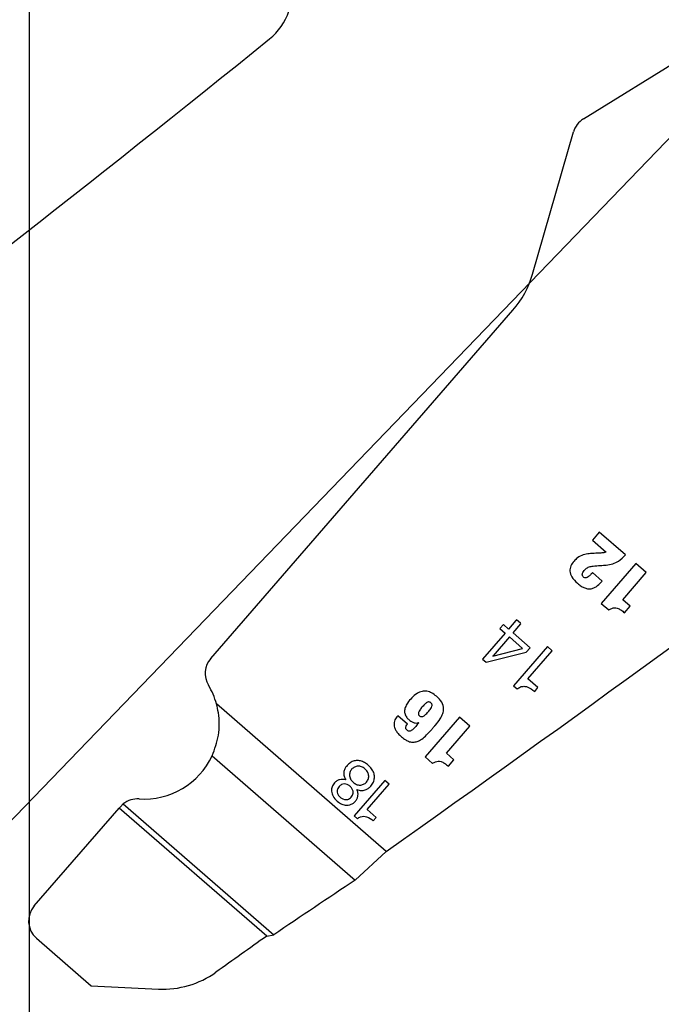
# Model space of a CAD drawing. Header units: inches. Extents: x -122 to 123, y -201 to 75.
# Tile 67 of 191: x -35.366 to -34.524, y 62.519 to 63.811. Entities that reach past the tile are written whole.
import ezdxf

# ---------------------------------------------------------------- set-up
doc = ezdxf.new("R2010")
doc.units = ezdxf.units.IN
doc.header["$MEASUREMENT"] = 0
doc.header["$PDSIZE"] = -1
doc.layers.add('DIMENSIONS', color=171, linetype='Continuous')
doc.layers.add('STATION_LINES', color=231, linetype='Continuous')
doc.styles.add('SLDTEXTSTYLE0', font='TXT', dxfattribs={"width": 0.75})
doc.dimstyles.new('SLDDIMSTYLE0', dxfattribs={"dimtxt": 0.125, "dimasz": 0.13, "dimexe": 0, "dimexo": 0.0625, "dimgap": 0.03125, "dimtad": 0, "dimtih": 1, "dimtoh": 1, "dimdec": 4, "dimrnd": 1e-09, "dimzin": 12, "dimdsep": 46, "dimtxsty": 'SLDTEXTSTYLE0', "dimsah": 1, "dimcen": 0, "dimadec": 0, "dimazin": 3, "dimtfac": 1, "dimtdec": 4, "dimtofl": 0, "dimtmove": 0, "dimatfit": 3, "dimfxl": 1, "dimfrac": 2, "dimtolj": 1, "dimtzin": 12, "dimarcsym": 0})
doc.dimstyles.new('SLDDIMSTYLE3', dxfattribs={"dimtxt": 0.125, "dimasz": 0.13, "dimexe": 0, "dimexo": 0.0625, "dimgap": 0.03125, "dimtad": 0, "dimtih": 1, "dimtoh": 1, "dimdec": 4, "dimrnd": 1e-09, "dimzin": 12, "dimdsep": 46, "dimtxsty": 'SLDTEXTSTYLE0', "dimsah": 1, "dimcen": 0.09, "dimadec": 0, "dimazin": 3, "dimtfac": 1, "dimtdec": 4, "dimtofl": 0, "dimtmove": 0, "dimatfit": 3, "dimfxl": 1, "dimfrac": 2, "dimtolj": 1, "dimtzin": 12, "dimarcsym": 0})
doc.dimstyles.new('SLDDIMSTYLE4', dxfattribs={"dimtxt": 0.125, "dimasz": 0.13, "dimexe": 0, "dimexo": 0.0625, "dimgap": 0.03125, "dimtad": 0, "dimtih": 1, "dimtoh": 1, "dimdec": 4, "dimrnd": 1e-09, "dimzin": 4, "dimdsep": 46, "dimtxsty": 'SLDTEXTSTYLE0', "dimsah": 1, "dimcen": 0, "dimadec": 0, "dimazin": 1, "dimtfac": 1, "dimtdec": 4, "dimtofl": 0, "dimtmove": 0, "dimatfit": 3, "dimfxl": 1, "dimfrac": 2, "dimtolj": 1, "dimtzin": 12, "dimarcsym": 0})

# ---------------------------------------------------------------- blocks, each defined once
blk = doc.blocks.new('_D')
at = {"layer": 'Defpoints', "color": 0}
for p in [(-33.7266, 64.4708), (-33.9465, 64.2429)]:
    blk.add_point(p, dxfattribs=at)
at = {"layer": 'DIMENSIONS', "color": 0, "lineweight": -2}
for p, q in [((-35.9505, 62.1663), (-34.0368, 64.1493)), ((-36.0805, 62.1663), (-35.9505, 62.1663))]:
    blk.add_line(p, q, dxfattribs=at)
at = {"layer": 'DIMENSIONS', "color": 0}
blk.add_solid([(-34.0212, 64.1343), (-34.0524, 64.1644), (-33.9465, 64.2429)], dxfattribs=at)
at = {"layer": 'DIMENSIONS', "color": 0, "insert": (-37.1586, 62.2288), "char_height": 0.125, "attachment_point": 1, "style": 'SLDTEXTSTYLE0'}
blk.add_mtext('\\A1;%%c.3168 [%%c8.05]', dxfattribs=at)
blk = doc.blocks.new('_D_4')
at = {"layer": 'Defpoints', "color": 0}
for p in [(-44.7441, 62.6287), (-4.7428, 62.2104), (-44.7441, 58.2595), (-44.7441, 58.2595)]:
    blk.add_point(p, dxfattribs=at)
at = {"layer": 'DIMENSIONS', "color": 0, "lineweight": -2}
for p, q in [((-44.7441, 62.5662), (-44.7441, 58.2595)), ((-4.7428, 62.1479), (-4.7428, 58.2595)), ((-44.6141, 58.2595), (-24.2752, 58.2595)), ((-4.8728, 58.2595), (-23.6034, 58.2595))]:
    blk.add_line(p, q, dxfattribs=at)
at = {"layer": 'DIMENSIONS', "color": 0}
for points in [[(-44.6141, 58.2811), (-44.6141, 58.2378), (-44.7441, 58.2595)], [(-4.8728, 58.2378), (-4.8728, 58.2811), (-4.7428, 58.2595)]]:
    blk.add_solid(points, dxfattribs=at)
at = {"layer": 'DIMENSIONS', "color": 0, "insert": (-23.9393, 58.322), "char_height": 0.125, "attachment_point": 2, "style": 'SLDTEXTSTYLE0'}
blk.add_mtext('\\A1;(40.0013)', dxfattribs=at)
blk = doc.blocks.new('_D_11')
at = {"layer": 'Defpoints', "color": 0}
for p in [(-32.1739, 64.4606), (-32.3692, 64.2531)]:
    blk.add_point(p, dxfattribs=at)
at = {"layer": 'DIMENSIONS', "color": 0, "lineweight": -2}
for p, q in [((-34.3333, 62.1668), (-32.4583, 64.1585)), ((-34.4633, 62.1668), (-34.3333, 62.1668))]:
    blk.add_line(p, q, dxfattribs=at)
at = {"layer": 'DIMENSIONS', "color": 0}
blk.add_solid([(-32.4426, 64.1436), (-32.4741, 64.1733), (-32.3692, 64.2531)], dxfattribs=at)
at = {"layer": 'DIMENSIONS', "color": 0, "insert": (-35.6977, 62.2293), "char_height": 0.125, "attachment_point": 1, "style": 'SLDTEXTSTYLE0'}
blk.add_mtext('\\A1;(%%c.2850 [%%c7.24])', dxfattribs=at)

msp = doc.modelspace()

# ---------------------------------------------------------------- linework, layer by layer
at = {"color": 7, "linetype": 'Continuous', "lineweight": 25}
for p, q in [((-34.62601, 63.68078), (-34.31791, 63.87087)), ((-34.62601, 63.68078), (-34.31791, 63.87087)), ((-34.69274, 63.47714), (-34.63909, 63.66354)), ((-34.69274, 63.47714), (-34.63909, 63.66354)), ((-35.11506, 62.9731), (-34.71848, 63.42976)), ((-35.11506, 62.9731), (-34.71848, 63.42976)), ((-34.60527, 63.13862), (-34.61425, 63.12828)), ((-34.60527, 63.13862), (-34.61425, 63.12828)), ((-34.61425, 63.12828), (-34.59622, 63.11263)), ((-34.61425, 63.12828), (-34.59622, 63.11263)), ((-34.57084, 63.10873), (-34.60527, 63.13862)), ((-34.57084, 63.10873), (-34.60527, 63.13862)), ((-34.55722, 63.09754), (-34.60264, 63.04524)), ((-34.55722, 63.09754), (-34.60264, 63.04524)), ((-34.54348, 63.08561), (-34.55722, 63.09754)), ((-34.54348, 63.08561), (-34.55722, 63.09754)), ((-34.60131, 63.07454), (-34.61416, 63.0857)), ((-34.60131, 63.07454), (-34.61416, 63.0857)), ((-34.57441, 63.05), (-34.54348, 63.08561)), ((-34.57441, 63.05), (-34.54348, 63.08561)), ((-34.56451, 63.04141), (-34.57441, 63.05)), ((-34.56451, 63.04141), (-34.57441, 63.05)), ((-34.60264, 63.04524), (-34.59275, 63.03665)), ((-34.60264, 63.04524), (-34.59275, 63.03665)), ((-34.57195, 63.03285), (-34.56451, 63.04141)), ((-34.57195, 63.03285), (-34.56451, 63.04141)), ((-34.71461, 63.02261), (-34.72413, 63.01165)), ((-34.71461, 63.02261), (-34.72413, 63.01165)), ((-34.71362, 63.02362), (-34.71461, 63.02261)), ((-34.71362, 63.02362), (-34.71461, 63.02261)), ((-34.70848, 63.01916), (-34.71362, 63.02362)), ((-34.70848, 63.01916), (-34.71362, 63.02362)), ((-34.73108, 63.01769), (-34.73582, 63.01224)), ((-34.73108, 63.01769), (-34.73582, 63.01224)), ((-34.73582, 63.01224), (-34.72886, 63.0062)), ((-34.73582, 63.01224), (-34.72886, 63.0062)), ((-34.72413, 63.01165), (-34.73108, 63.01769)), ((-34.72413, 63.01165), (-34.73108, 63.01769)), ((-34.71833, 63.00661), (-34.70795, 63.01856)), ((-34.71833, 63.00661), (-34.70795, 63.01856)), ((-34.70795, 63.01856), (-34.70848, 63.01916)), ((-34.70795, 63.01856), (-34.70848, 63.01916)), ((-34.72886, 63.0062), (-34.75833, 62.97227)), ((-34.72886, 63.0062), (-34.75833, 62.97227)), ((-34.72306, 63.00116), (-34.74433, 62.97667)), ((-34.72306, 63.00116), (-34.74433, 62.97667)), ((-34.7058, 62.98618), (-34.72306, 63.00116)), ((-34.7058, 62.98618), (-34.72306, 63.00116)), ((-34.69578, 62.98701), (-34.71833, 63.00661)), ((-34.69578, 62.98701), (-34.71833, 63.00661)), ((-34.74475, 62.97587), (-34.7058, 62.98618)), ((-34.74475, 62.97587), (-34.7058, 62.98618)), ((-34.67319, 62.9885), (-34.71783, 62.93709)), ((-34.67319, 62.9885), (-34.71783, 62.93709)), ((-34.70094, 62.98107), (-34.69578, 62.98701)), ((-34.70094, 62.98107), (-34.69578, 62.98701)), ((-34.66702, 62.98315), (-34.67319, 62.9885)), ((-34.66702, 62.98315), (-34.67319, 62.9885)), ((-34.75833, 62.97227), (-34.7534, 62.96798)), ((-34.75833, 62.97227), (-34.7534, 62.96798)), ((-34.7534, 62.96798), (-34.70094, 62.98107)), ((-34.7534, 62.96798), (-34.70094, 62.98107)), ((-34.69901, 62.94631), (-34.66702, 62.98315)), ((-34.69901, 62.94631), (-34.66702, 62.98315)), ((-34.68567, 62.93473), (-34.69901, 62.94631)), ((-34.68567, 62.93473), (-34.69901, 62.94631)), ((-34.71783, 62.93709), (-34.71311, 62.933)), ((-34.71783, 62.93709), (-34.71311, 62.933)), ((-34.68995, 62.92981), (-34.68567, 62.93473)), ((-34.68995, 62.92981), (-34.68567, 62.93473)), ((-34.88476, 62.71998), (-35.10751, 62.91343)), ((-34.88476, 62.71998), (-35.10751, 62.91343)), ((-34.85689, 62.88688), (-34.86967, 62.89797)), ((-34.85689, 62.88688), (-34.86967, 62.89797)), ((-34.78861, 62.89598), (-34.83377, 62.84398)), ((-34.78861, 62.89598), (-34.83377, 62.84398)), ((-34.77495, 62.88412), (-34.78861, 62.89598)), ((-34.77495, 62.88412), (-34.78861, 62.89598)), ((-34.84229, 62.88887), (-34.84214, 62.88874)), ((-34.84229, 62.88887), (-34.84214, 62.88874)), ((-34.8057, 62.84872), (-34.77495, 62.88412)), ((-34.8057, 62.84872), (-34.77495, 62.88412)), ((-35.11312, 62.8454), (-34.92541, 62.68239)), ((-35.11312, 62.8454), (-34.92541, 62.68239)), ((-34.83377, 62.84398), (-34.82394, 62.83544)), ((-34.83377, 62.84398), (-34.82394, 62.83544)), ((-34.79586, 62.84017), (-34.8057, 62.84872)), ((-34.79586, 62.84017), (-34.8057, 62.84872)), ((-34.80325, 62.83166), (-34.79586, 62.84017)), ((-34.80325, 62.83166), (-34.79586, 62.84017)), ((-34.8866, 62.81287), (-34.92682, 62.76656)), ((-34.8866, 62.81287), (-34.92682, 62.76656)), ((-34.90986, 62.77486), (-34.88105, 62.80805)), ((-34.90986, 62.77486), (-34.88105, 62.80805)), ((-34.88105, 62.80805), (-34.8866, 62.81287)), ((-34.88105, 62.80805), (-34.8866, 62.81287)), ((-35.23368, 62.77855), (-35.23518, 62.77683)), ((-35.23368, 62.77855), (-35.23518, 62.77683)), ((-35.22996, 62.78215), (-35.23368, 62.77855)), ((-35.22996, 62.78215), (-35.23368, 62.77855)), ((-35.22996, 62.78215), (-35.03236, 62.61055)), ((-35.22996, 62.78215), (-35.03236, 62.61055)), ((-35.34674, 62.64836), (-35.23518, 62.77683)), ((-35.34674, 62.64836), (-35.23518, 62.77683)), ((-35.04165, 62.60877), (-35.23518, 62.77683)), ((-35.04165, 62.60877), (-35.23518, 62.77683)), ((-34.92682, 62.76656), (-34.92257, 62.76287)), ((-34.92682, 62.76656), (-34.92257, 62.76287)), ((-34.89785, 62.76443), (-34.90986, 62.77486)), ((-34.89785, 62.76443), (-34.90986, 62.77486)), ((-34.9017, 62.75999), (-34.89785, 62.76443)), ((-34.9017, 62.75999), (-34.89785, 62.76443)), ((-34.92541, 62.68239), (-34.88476, 62.71998)), ((-34.92541, 62.68239), (-34.88476, 62.71998)), ((-35.04165, 62.60877), (-35.03236, 62.61055)), ((-35.04165, 62.60877), (-35.03236, 62.61055)), ((-35.34376, 62.60604), (-35.27175, 62.5435)), ((-35.34376, 62.60604), (-35.27175, 62.5435)), ((-35.27175, 62.5435), (-35.1836, 62.53935)), ((-35.27175, 62.5435), (-35.1836, 62.53935))]:
    msp.add_line(p, q, dxfattribs=at)
for centre, radius, start, end in [((-35.08727, 63.84685), 0.07874, 308.88106, 341.60898), ((-35.08727, 63.84685), 0.07874, 308.88106, 341.60898), ((-52.33682, 85.23892), 27.55906, 305.202886, 308.881055), ((-52.33682, 85.23892), 27.55906, 305.202886, 308.881055), ((-50.77182, 85.23892), 27.55906, 305.202886, 308.881055), ((-50.77182, 85.23892), 27.55906, 305.202886, 308.881055), ((-34.61026, 63.65525), 0.03, 121.67398, 163.94189), ((-34.61026, 63.65525), 0.03, 121.67398, 163.94189), ((-34.81286, 63.51172), 0.125, 319.02801, 343.94189), ((-34.81286, 63.51172), 0.125, 319.02801, 343.94189), ((-35.09241, 62.95343), 0.03, 139.02801, 211.14458), ((-35.09241, 62.95343), 0.03, 139.02801, 211.14458), ((-34.74419, 62.97609), 0.000595, 103.02311, 201.17154), ((-34.74419, 62.97609), 0.000595, 103.02311, 201.17154), ((-35.20232, 62.88701), 0.09843, 15.57088, 31.14458), ((-35.20232, 62.88701), 0.09843, 15.57088, 31.14458), ((-35.20232, 62.88701), 0.09843, 266.11116, 334.99564), ((-35.20232, 62.88701), 0.09843, 266.11116, 334.99564), ((-35.21103, 62.75888), 0.03, 86.11116, 129.12577), ((-35.21103, 62.75888), 0.03, 86.11116, 129.12577), ((-25.08785, 47.92166), 17.73857, 123.682211, 124.098368), ((-25.08785, 47.92166), 17.73857, 123.682211, 124.098368), ((-35.32409, 62.62869), 0.03, 139.02801, 229.028), ((-35.32409, 62.62869), 0.03, 139.02801, 229.028), ((-23.27888, 45.95218), 20.39128, 125.22949, 125.45921), ((-23.27888, 45.95218), 20.39128, 125.22949, 125.45921), ((-35.17796, 62.65921), 0.12, 267.30184, 305.45921), ((-35.17796, 62.65921), 0.12, 267.30184, 305.45921)]:
    msp.add_arc(centre, radius, start, end, dxfattribs=at)
for points, knots in [([(-34.61833, 63.11045), (-34.62101, 63.11012), (-34.62647, 63.10944), (-34.63333, 63.10568), (-34.63864, 63.10049), (-34.64277, 63.09483), (-34.64451, 63.08728), (-34.64124, 63.07877), (-34.63518, 63.07261), (-34.62916, 63.0679), (-34.6244, 63.06538), (-34.61991, 63.06413), (-34.61707, 63.06439), (-34.61572, 63.06451)], [0, 0, 0, 0, 0.10521622, 0.21445245, 0.29904344, 0.39563505, 0.48592189, 0.58969484, 0.73702525, 0.82043506, 0.88911691, 0.94731576, 1, 1, 1, 1]), ([(-34.61833, 63.11045), (-34.62101, 63.11012), (-34.62647, 63.10944), (-34.63333, 63.10568), (-34.63864, 63.10049), (-34.64277, 63.09483), (-34.64451, 63.08728), (-34.64124, 63.07877), (-34.63518, 63.07261), (-34.62916, 63.0679), (-34.6244, 63.06538), (-34.61991, 63.06413), (-34.61707, 63.06439), (-34.61572, 63.06451)], [0, 0, 0, 0, 0.10521622, 0.21445245, 0.29904344, 0.39563505, 0.48592189, 0.58969484, 0.73702525, 0.82043506, 0.88911691, 0.94731576, 1, 1, 1, 1]), ([(-34.60334, 63.1113), (-34.60614, 63.11114), (-34.61113, 63.11085), (-34.61613, 63.11057), (-34.61833, 63.11045)], [0, 0, 0, 0, 0.55988505, 1, 1, 1, 1]), ([(-34.60334, 63.1113), (-34.60614, 63.11114), (-34.61113, 63.11085), (-34.61613, 63.11057), (-34.61833, 63.11045)], [0, 0, 0, 0, 0.55988505, 1, 1, 1, 1]), ([(-34.59622, 63.11263), (-34.59751, 63.1122), (-34.59982, 63.11142), (-34.60226, 63.11133), (-34.60334, 63.1113)], [0, 0, 0, 0, 0.5544125, 1, 1, 1, 1]), ([(-34.59622, 63.11263), (-34.59751, 63.1122), (-34.59982, 63.11142), (-34.60226, 63.11133), (-34.60334, 63.1113)], [0, 0, 0, 0, 0.5544125, 1, 1, 1, 1]), ([(-34.59605, 63.0955), (-34.59312, 63.09592), (-34.58754, 63.09672), (-34.57856, 63.10093), (-34.57376, 63.10578), (-34.57084, 63.10873)], [0, 0, 0, 0, 0.3032528, 0.5776785, 1, 1, 1, 1]), ([(-34.59605, 63.0955), (-34.59312, 63.09592), (-34.58754, 63.09672), (-34.57856, 63.10093), (-34.57376, 63.10578), (-34.57084, 63.10873)], [0, 0, 0, 0, 0.3032528, 0.5776785, 1, 1, 1, 1]), ([(-34.61416, 63.0857), (-34.61452, 63.08528), (-34.61504, 63.08469), (-34.61562, 63.08401), (-34.61588, 63.08372), (-34.616, 63.08358), (-34.61605, 63.08353), (-34.61607, 63.0835), (-34.61608, 63.08349), (-34.61608, 63.08349), (-34.61608, 63.08348), (-34.61608, 63.08348), (-34.61691, 63.08254), (-34.6184, 63.08098), (-34.62052, 63.07944), (-34.62214, 63.07881), (-34.6233, 63.07868), (-34.62472, 63.07894), (-34.62624, 63.07996), (-34.62734, 63.0815), (-34.62752, 63.08303), (-34.62729, 63.08432), (-34.62608, 63.08705), (-34.62332, 63.09036), (-34.61865, 63.09362), (-34.61513, 63.09397), (-34.6133, 63.09416)], [0, 0, 0, 0, 0.0436769, 0.0628824, 0.071329, 0.0750445, 0.0766792, 0.0773984, 0.0777148, 0.0778541, 0.0779153, 0.0779423, 0.0779635, 0.1778269, 0.2490663, 0.2849485, 0.3147825, 0.3413429, 0.398614, 0.4560864, 0.4854233, 0.5188739, 0.5593265, 0.7221607, 0.856202, 1, 1, 1, 1]), ([(-34.61416, 63.0857), (-34.61452, 63.08528), (-34.61504, 63.08469), (-34.61562, 63.08401), (-34.61588, 63.08372), (-34.616, 63.08358), (-34.61605, 63.08353), (-34.61607, 63.0835), (-34.61608, 63.08349), (-34.61608, 63.08349), (-34.61608, 63.08348), (-34.61608, 63.08348), (-34.61691, 63.08254), (-34.6184, 63.08098), (-34.62052, 63.07944), (-34.62214, 63.07881), (-34.6233, 63.07868), (-34.62472, 63.07894), (-34.62624, 63.07996), (-34.62734, 63.0815), (-34.62752, 63.08303), (-34.62729, 63.08432), (-34.62608, 63.08705), (-34.62332, 63.09036), (-34.61865, 63.09362), (-34.61513, 63.09397), (-34.6133, 63.09416)], [0, 0, 0, 0, 0.0436769, 0.0628824, 0.071329, 0.0750445, 0.0766792, 0.0773984, 0.0777148, 0.0778541, 0.0779153, 0.0779423, 0.0779635, 0.1778269, 0.2490663, 0.2849485, 0.3147825, 0.3413429, 0.398614, 0.4560864, 0.4854233, 0.5188739, 0.5593265, 0.7221607, 0.856202, 1, 1, 1, 1]), ([(-34.6133, 63.09416), (-34.61008, 63.09441), (-34.60433, 63.09486), (-34.59858, 63.0953), (-34.59605, 63.0955)], [0, 0, 0, 0, 0.5599148, 1, 1, 1, 1]), ([(-34.6133, 63.09416), (-34.61008, 63.09441), (-34.60433, 63.09486), (-34.59858, 63.0953), (-34.59605, 63.0955)], [0, 0, 0, 0, 0.5599148, 1, 1, 1, 1]), ([(-34.61572, 63.06451), (-34.61429, 63.06491), (-34.6113, 63.06574), (-34.60634, 63.06918), (-34.60328, 63.07244), (-34.60131, 63.07454)], [0, 0, 0, 0, 0.24939689, 0.5164971, 1, 1, 1, 1]), ([(-34.61572, 63.06451), (-34.61429, 63.06491), (-34.6113, 63.06574), (-34.60634, 63.06918), (-34.60328, 63.07244), (-34.60131, 63.07454)], [0, 0, 0, 0, 0.24939689, 0.5164971, 1, 1, 1, 1]), ([(-34.59275, 63.03665), (-34.59149, 63.03741), (-34.58917, 63.03881), (-34.58527, 63.0397), (-34.58111, 63.03906), (-34.57659, 63.03665), (-34.57362, 63.03422), (-34.57195, 63.03285)], [0, 0, 0, 0, 0.1888152, 0.3484198, 0.504941, 0.72117, 1, 1, 1, 1]), ([(-34.59275, 63.03665), (-34.59149, 63.03741), (-34.58917, 63.03881), (-34.58527, 63.0397), (-34.58111, 63.03906), (-34.57659, 63.03665), (-34.57362, 63.03422), (-34.57195, 63.03285)], [0, 0, 0, 0, 0.1888152, 0.3484198, 0.504941, 0.72117, 1, 1, 1, 1]), ([(-34.71311, 62.933), (-34.71166, 62.93401), (-34.70895, 62.9359), (-34.70414, 62.93675), (-34.69729, 62.93556), (-34.69302, 62.93221), (-34.68995, 62.92981)], [0, 0, 0, 0, 0.204386, 0.3814524, 0.5542651, 1, 1, 1, 1]), ([(-34.71311, 62.933), (-34.71166, 62.93401), (-34.70895, 62.9359), (-34.70414, 62.93675), (-34.69729, 62.93556), (-34.69302, 62.93221), (-34.68995, 62.92981)], [0, 0, 0, 0, 0.204386, 0.3814524, 0.5542651, 1, 1, 1, 1]), ([(-34.86967, 62.89797), (-34.87103, 62.89619), (-34.87374, 62.89264), (-34.87489, 62.88686), (-34.87393, 62.88213), (-34.87208, 62.87826), (-34.86901, 62.8742), (-34.86469, 62.87002), (-34.85972, 62.86622), (-34.85436, 62.86369), (-34.84916, 62.86292), (-34.84356, 62.86398), (-34.83761, 62.86732), (-34.83131, 62.87291), (-34.8263, 62.87848), (-34.8228, 62.88252), (-34.82127, 62.88429), (-34.82059, 62.88507), (-34.82029, 62.88541), (-34.82016, 62.88556), (-34.8201, 62.88563), (-34.82008, 62.88566), (-34.82007, 62.88567), (-34.82006, 62.88568), (-34.82006, 62.88568), (-34.81787, 62.8882), (-34.81418, 62.8929), (-34.8104, 62.90012), (-34.80883, 62.90785), (-34.8116, 62.91645), (-34.81801, 62.92299), (-34.82466, 62.92794), (-34.83126, 62.93038), (-34.83815, 62.93012), (-34.84766, 62.92564), (-34.855, 62.91776), (-34.85991, 62.90921), (-34.86104, 62.90366), (-34.85997, 62.89872), (-34.85729, 62.8948), (-34.85434, 62.89198), (-34.85131, 62.88994), (-34.84837, 62.88869), (-34.84516, 62.88807), (-34.8432, 62.88862), (-34.84229, 62.88887)], [0, 0, 0, 0, 0.0312, 0.061764, 0.0786098, 0.0979951, 0.1212111, 0.1494502, 0.181763, 0.2083218, 0.2314843, 0.2539537, 0.2867026, 0.3254742, 0.3713029, 0.3913682, 0.4001972, 0.4040817, 0.4057908, 0.4065428, 0.4068736, 0.4070192, 0.4070833, 0.4071115, 0.4071239, 0.4071336, 0.4537054, 0.49036, 0.5202682, 0.5615769, 0.6103798, 0.6460525, 0.6770675, 0.7067913, 0.7398117, 0.8214514, 0.8524376, 0.8769236, 0.8986938, 0.9212119, 0.9422173, 0.9555027, 0.9720094, 0.9868175, 1, 1, 1, 1]), ([(-34.86967, 62.89797), (-34.87103, 62.89619), (-34.87374, 62.89264), (-34.87489, 62.88686), (-34.87393, 62.88213), (-34.87208, 62.87826), (-34.86901, 62.8742), (-34.86469, 62.87002), (-34.85972, 62.86622), (-34.85436, 62.86369), (-34.84916, 62.86292), (-34.84356, 62.86398), (-34.83761, 62.86732), (-34.83131, 62.87291), (-34.8263, 62.87848), (-34.8228, 62.88252), (-34.82127, 62.88429), (-34.82059, 62.88507), (-34.82029, 62.88541), (-34.82016, 62.88556), (-34.8201, 62.88563), (-34.82008, 62.88566), (-34.82007, 62.88567), (-34.82006, 62.88568), (-34.82006, 62.88568), (-34.81787, 62.8882), (-34.81418, 62.8929), (-34.8104, 62.90012), (-34.80883, 62.90785), (-34.8116, 62.91645), (-34.81801, 62.92299), (-34.82466, 62.92794), (-34.83126, 62.93038), (-34.83815, 62.93012), (-34.84766, 62.92564), (-34.855, 62.91776), (-34.85991, 62.90921), (-34.86104, 62.90366), (-34.85997, 62.89872), (-34.85729, 62.8948), (-34.85434, 62.89198), (-34.85131, 62.88994), (-34.84837, 62.88869), (-34.84516, 62.88807), (-34.8432, 62.88862), (-34.84229, 62.88887)], [0, 0, 0, 0, 0.0312, 0.061764, 0.0786098, 0.0979951, 0.1212111, 0.1494502, 0.181763, 0.2083218, 0.2314843, 0.2539537, 0.2867026, 0.3254742, 0.3713029, 0.3913682, 0.4001972, 0.4040817, 0.4057908, 0.4065428, 0.4068736, 0.4070192, 0.4070833, 0.4071115, 0.4071239, 0.4071336, 0.4537054, 0.49036, 0.5202682, 0.5615769, 0.6103798, 0.6460525, 0.6770675, 0.7067913, 0.7398117, 0.8214514, 0.8524376, 0.8769236, 0.8986938, 0.9212119, 0.9422173, 0.9555027, 0.9720094, 0.9868175, 1, 1, 1, 1]), ([(-35.11312, 62.8454), (-35.10985, 62.85423), (-35.10332, 62.87188), (-35.1034, 62.89617), (-35.10659, 62.90956), (-35.10751, 62.91343)], [0, 0, 0, 0, 0.41569, 0.83097327, 1, 1, 1, 1]), ([(-35.11312, 62.8454), (-35.10985, 62.85423), (-35.10332, 62.87188), (-35.1034, 62.89617), (-35.10659, 62.90956), (-35.10751, 62.91343)], [0, 0, 0, 0, 0.41569, 0.83097327, 1, 1, 1, 1]), ([(-34.84097, 62.89778), (-34.84129, 62.89808), (-34.84189, 62.89865), (-34.8425, 62.89971), (-34.8427, 62.90091), (-34.84233, 62.9029), (-34.84052, 62.90591), (-34.83744, 62.90966), (-34.83414, 62.91323), (-34.83133, 62.91537), (-34.82939, 62.91598), (-34.82819, 62.91596), (-34.8271, 62.91555), (-34.82612, 62.91482), (-34.82526, 62.91395), (-34.82464, 62.9129), (-34.82445, 62.9117), (-34.82482, 62.90971), (-34.82664, 62.9067), (-34.82972, 62.90296), (-34.83302, 62.89939), (-34.83583, 62.89724), (-34.83776, 62.89664), (-34.83896, 62.89666), (-34.84005, 62.89706), (-34.84065, 62.89753), (-34.84097, 62.89778)], [0, 0, 0, 0, 0.0236455, 0.0444495, 0.0648644, 0.0879767, 0.1521536, 0.2511523, 0.3503248, 0.4149717, 0.4383393, 0.4586648, 0.4785916, 0.500249, 0.523844, 0.5445946, 0.5649675, 0.5880612, 0.6522766, 0.7513967, 0.8504457, 0.9150208, 0.9383517, 0.9586219, 0.9784629, 1, 1, 1, 1]), ([(-34.84097, 62.89778), (-34.84129, 62.89808), (-34.84189, 62.89865), (-34.8425, 62.89971), (-34.8427, 62.90091), (-34.84233, 62.9029), (-34.84052, 62.90591), (-34.83744, 62.90966), (-34.83414, 62.91323), (-34.83133, 62.91537), (-34.82939, 62.91598), (-34.82819, 62.91596), (-34.8271, 62.91555), (-34.82612, 62.91482), (-34.82526, 62.91395), (-34.82464, 62.9129), (-34.82445, 62.9117), (-34.82482, 62.90971), (-34.82664, 62.9067), (-34.82972, 62.90296), (-34.83302, 62.89939), (-34.83583, 62.89724), (-34.83776, 62.89664), (-34.83896, 62.89666), (-34.84005, 62.89706), (-34.84065, 62.89753), (-34.84097, 62.89778)], [0, 0, 0, 0, 0.0236455, 0.0444495, 0.0648644, 0.0879767, 0.1521536, 0.2511523, 0.3503248, 0.4149717, 0.4383393, 0.4586648, 0.4785916, 0.500249, 0.523844, 0.5445946, 0.5649675, 0.5880612, 0.6522766, 0.7513967, 0.8504457, 0.9150208, 0.9383517, 0.9586219, 0.9784629, 1, 1, 1, 1]), ([(-34.85918, 62.88216), (-34.85913, 62.88256), (-34.85902, 62.88343), (-34.85826, 62.88506), (-34.85743, 62.88615), (-34.85689, 62.88688)], [0, 0, 0, 0, 0.2279758, 0.4896908, 1, 1, 1, 1]), ([(-34.85918, 62.88216), (-34.85913, 62.88256), (-34.85902, 62.88343), (-34.85826, 62.88506), (-34.85743, 62.88615), (-34.85689, 62.88688)], [0, 0, 0, 0, 0.2279758, 0.4896908, 1, 1, 1, 1]), ([(-34.85735, 62.87877), (-34.85767, 62.87906), (-34.85825, 62.87961), (-34.85903, 62.88072), (-34.85912, 62.88163), (-34.85918, 62.88216)], [0, 0, 0, 0, 0.32293645, 0.60155288, 1, 1, 1, 1]), ([(-34.85735, 62.87877), (-34.85767, 62.87906), (-34.85825, 62.87961), (-34.85903, 62.88072), (-34.85912, 62.88163), (-34.85918, 62.88216)], [0, 0, 0, 0, 0.32293645, 0.60155288, 1, 1, 1, 1]), ([(-34.84214, 62.88874), (-34.84465, 62.88539), (-34.84753, 62.88152), (-34.85181, 62.87829), (-34.85338, 62.8777), (-34.85486, 62.87761), (-34.85625, 62.87796), (-34.85699, 62.8785), (-34.85735, 62.87877)], [0, 0, 0, 0, 0.6192353, 0.7126642, 0.7928726, 0.8645979, 0.9323684, 1, 1, 1, 1]), ([(-34.84214, 62.88874), (-34.84465, 62.88539), (-34.84753, 62.88152), (-34.85181, 62.87829), (-34.85338, 62.8777), (-34.85486, 62.87761), (-34.85625, 62.87796), (-34.85699, 62.8785), (-34.85735, 62.87877)], [0, 0, 0, 0, 0.6192353, 0.7126642, 0.7928726, 0.8645979, 0.9323684, 1, 1, 1, 1]), ([(-34.90508, 62.80554), (-34.90378, 62.80727), (-34.90133, 62.81053), (-34.8999, 62.81637), (-34.90053, 62.82204), (-34.9039, 62.82922), (-34.90981, 62.83503), (-34.91702, 62.83846), (-34.92264, 62.83937), (-34.92825, 62.83846), (-34.93325, 62.8357), (-34.93684, 62.832), (-34.93943, 62.82795), (-34.94075, 62.82355), (-34.94038, 62.81844), (-34.93881, 62.81543), (-34.93798, 62.81384)], [0, 0, 0, 0, 0.0779865, 0.146503, 0.2124407, 0.2811175, 0.4308807, 0.5015272, 0.5684366, 0.634458, 0.703987, 0.7719497, 0.8194406, 0.877565, 0.9354877, 1, 1, 1, 1]), ([(-34.90508, 62.80554), (-34.90378, 62.80727), (-34.90133, 62.81053), (-34.8999, 62.81637), (-34.90053, 62.82204), (-34.9039, 62.82922), (-34.90981, 62.83503), (-34.91702, 62.83846), (-34.92264, 62.83937), (-34.92825, 62.83846), (-34.93325, 62.8357), (-34.93684, 62.832), (-34.93943, 62.82795), (-34.94075, 62.82355), (-34.94038, 62.81844), (-34.93881, 62.81543), (-34.93798, 62.81384)], [0, 0, 0, 0, 0.0779865, 0.146503, 0.2124407, 0.2811175, 0.4308807, 0.5015272, 0.5684366, 0.634458, 0.703987, 0.7719497, 0.8194406, 0.877565, 0.9354877, 1, 1, 1, 1]), ([(-34.92825, 62.81054), (-34.92939, 62.81176), (-34.93163, 62.81414), (-34.93306, 62.81884), (-34.93273, 62.82362), (-34.93034, 62.82787), (-34.92653, 62.83087), (-34.92186, 62.8321), (-34.91698, 62.83132), (-34.91261, 62.82858), (-34.90924, 62.82469), (-34.90747, 62.81998), (-34.90791, 62.81502), (-34.91047, 62.81073), (-34.9144, 62.80762), (-34.91922, 62.80661), (-34.92413, 62.80756), (-34.92684, 62.80952), (-34.92825, 62.81054)], [0, 0, 0, 0, 0.0641182, 0.124833, 0.1841062, 0.2453178, 0.3077725, 0.3669015, 0.427387, 0.4937295, 0.5624244, 0.6238284, 0.6832979, 0.7484725, 0.8121819, 0.8718755, 0.9333294, 1, 1, 1, 1]), ([(-34.92825, 62.81054), (-34.92939, 62.81176), (-34.93163, 62.81414), (-34.93306, 62.81884), (-34.93273, 62.82362), (-34.93034, 62.82787), (-34.92653, 62.83087), (-34.92186, 62.8321), (-34.91698, 62.83132), (-34.91261, 62.82858), (-34.90924, 62.82469), (-34.90747, 62.81998), (-34.90791, 62.81502), (-34.91047, 62.81073), (-34.9144, 62.80762), (-34.91922, 62.80661), (-34.92413, 62.80756), (-34.92684, 62.80952), (-34.92825, 62.81054)], [0, 0, 0, 0, 0.0641182, 0.124833, 0.1841062, 0.2453178, 0.3077725, 0.3669015, 0.427387, 0.4937295, 0.5624244, 0.6238284, 0.6832979, 0.7484725, 0.8121819, 0.8718755, 0.9333294, 1, 1, 1, 1]), ([(-34.82394, 62.83544), (-34.82269, 62.8362), (-34.82038, 62.83759), (-34.8165, 62.83848), (-34.81236, 62.83784), (-34.80787, 62.83544), (-34.80492, 62.83302), (-34.80325, 62.83166)], [0, 0, 0, 0, 0.1888037, 0.3483928, 0.5049035, 0.7211383, 1, 1, 1, 1]), ([(-34.82394, 62.83544), (-34.82269, 62.8362), (-34.82038, 62.83759), (-34.8165, 62.83848), (-34.81236, 62.83784), (-34.80787, 62.83544), (-34.80492, 62.83302), (-34.80325, 62.83166)], [0, 0, 0, 0, 0.1888037, 0.3483928, 0.5049035, 0.7211383, 1, 1, 1, 1]), ([(-34.93798, 62.81384), (-34.93931, 62.81412), (-34.94196, 62.81469), (-34.94602, 62.81412), (-34.94976, 62.81255), (-34.95331, 62.80951), (-34.95609, 62.80488), (-34.95704, 62.79856), (-34.95465, 62.79158), (-34.94962, 62.7859), (-34.94343, 62.7818), (-34.93761, 62.78034), (-34.93255, 62.78081), (-34.92843, 62.78258), (-34.92507, 62.78549), (-34.92273, 62.78915), (-34.92168, 62.7931), (-34.92171, 62.79723), (-34.92271, 62.79975), (-34.92322, 62.80102)], [0, 0, 0, 0, 0.047233, 0.093829, 0.1401372, 0.1868142, 0.2543626, 0.3237521, 0.4023771, 0.5030064, 0.5827575, 0.6580656, 0.7070046, 0.7571513, 0.8119629, 0.8593398, 0.9061043, 0.9528234, 1, 1, 1, 1]), ([(-34.93798, 62.81384), (-34.93931, 62.81412), (-34.94196, 62.81469), (-34.94602, 62.81412), (-34.94976, 62.81255), (-34.95331, 62.80951), (-34.95609, 62.80488), (-34.95704, 62.79856), (-34.95465, 62.79158), (-34.94962, 62.7859), (-34.94343, 62.7818), (-34.93761, 62.78034), (-34.93255, 62.78081), (-34.92843, 62.78258), (-34.92507, 62.78549), (-34.92273, 62.78915), (-34.92168, 62.7931), (-34.92171, 62.79723), (-34.92271, 62.79975), (-34.92322, 62.80102)], [0, 0, 0, 0, 0.047233, 0.093829, 0.1401372, 0.1868142, 0.2543626, 0.3237521, 0.4023771, 0.5030064, 0.5827575, 0.6580656, 0.7070046, 0.7571513, 0.8119629, 0.8593398, 0.9061043, 0.9528234, 1, 1, 1, 1]), ([(-34.9308, 62.79109), (-34.93148, 62.79042), (-34.93277, 62.78913), (-34.93525, 62.78804), (-34.93824, 62.7877), (-34.94175, 62.78859), (-34.94519, 62.79087), (-34.94792, 62.79392), (-34.9492, 62.79722), (-34.94918, 62.80016), (-34.94834, 62.80268), (-34.9465, 62.80534), (-34.94365, 62.80772), (-34.93974, 62.80877), (-34.93583, 62.80803), (-34.93239, 62.80579), (-34.92962, 62.8027), (-34.92818, 62.7993), (-34.92814, 62.79619), (-34.92898, 62.79347), (-34.93017, 62.79192), (-34.9308, 62.79109)], [0, 0, 0, 0, 0.04452278, 0.0847977, 0.12373234, 0.18389103, 0.24936032, 0.31451075, 0.37268422, 0.41044727, 0.45014551, 0.49459347, 0.5607385, 0.61935054, 0.6777707, 0.74136335, 0.80848903, 0.8694818, 0.90932885, 0.95165922, 1, 1, 1, 1]), ([(-34.9308, 62.79109), (-34.93148, 62.79042), (-34.93277, 62.78913), (-34.93525, 62.78804), (-34.93824, 62.7877), (-34.94175, 62.78859), (-34.94519, 62.79087), (-34.94792, 62.79392), (-34.9492, 62.79722), (-34.94918, 62.80016), (-34.94834, 62.80268), (-34.9465, 62.80534), (-34.94365, 62.80772), (-34.93974, 62.80877), (-34.93583, 62.80803), (-34.93239, 62.80579), (-34.92962, 62.8027), (-34.92818, 62.7993), (-34.92814, 62.79619), (-34.92898, 62.79347), (-34.93017, 62.79192), (-34.9308, 62.79109)], [0, 0, 0, 0, 0.04452278, 0.0847977, 0.12373234, 0.18389103, 0.24936032, 0.31451075, 0.37268422, 0.41044727, 0.45014551, 0.49459347, 0.5607385, 0.61935054, 0.6777707, 0.74136335, 0.80848903, 0.8694818, 0.90932885, 0.95165922, 1, 1, 1, 1]), ([(-34.92322, 62.80102), (-34.92137, 62.80046), (-34.91778, 62.7994), (-34.91256, 62.8002), (-34.90825, 62.80234), (-34.90616, 62.80445), (-34.90508, 62.80554)], [0, 0, 0, 0, 0.2870501, 0.5560465, 0.7707263, 1, 1, 1, 1]), ([(-34.92322, 62.80102), (-34.92137, 62.80046), (-34.91778, 62.7994), (-34.91256, 62.8002), (-34.90825, 62.80234), (-34.90616, 62.80445), (-34.90508, 62.80554)], [0, 0, 0, 0, 0.2870501, 0.5560465, 0.7707263, 1, 1, 1, 1]), ([(-34.92257, 62.76287), (-34.92126, 62.76378), (-34.91882, 62.76548), (-34.91448, 62.76625), (-34.90832, 62.76517), (-34.90447, 62.76216), (-34.9017, 62.75999)], [0, 0, 0, 0, 0.20441, 0.3814878, 0.5542935, 1, 1, 1, 1]), ([(-34.92257, 62.76287), (-34.92126, 62.76378), (-34.91882, 62.76548), (-34.91448, 62.76625), (-34.90832, 62.76517), (-34.90447, 62.76216), (-34.9017, 62.75999)], [0, 0, 0, 0, 0.20441, 0.3814878, 0.5542935, 1, 1, 1, 1])]:
    msp.add_open_spline(points, degree=3, knots=knots, dxfattribs=at)
at = {"layer": 'STATION_LINES'}
msp.add_line((-35.35283, 58.65316), (-35.35283, 64.17173), dxfattribs=at)

# ---------------------------------------------------------------- dimensions: what is measured, and where the dimension line sits
at = {"layer": 'DIMENSIONS'}
dim = msp.add_diameter_dim_2p(p1=(-33.72659, 64.47082), p2=(-33.94655, 64.24288), dimstyle='SLDDIMSTYLE0', dxfattribs=at)
dim.commit()
dim.dimension.update_dxf_attribs({"geometry": '_D', "text_midpoint": (-36.63518, 62.16626), "dimtype": 163})
dim = msp.add_diameter_dim_2p(p1=(-32.1739, 64.46059), p2=(-32.36923, 64.25311), text='(<>)', dimstyle='SLDDIMSTYLE4', dxfattribs=at)
dim.commit()
dim.dimension.update_dxf_attribs({"geometry": '_D_11', "text_midpoint": (-35.09613, 62.16683), "dimtype": 163})
dim = msp.add_linear_dim(base=(-44.74409, 58.25945), p1=(-4.74283, 62.21037), p2=(-44.74409, 62.62869), text='(<>)', dimstyle='SLDDIMSTYLE3', dxfattribs=at)
dim.commit()
dim.dimension.update_dxf_attribs({"geometry": '_D_4', "text_midpoint": (-23.93931, 58.25945), "dimtype": 160})

doc.saveas('drawing.dxf')
